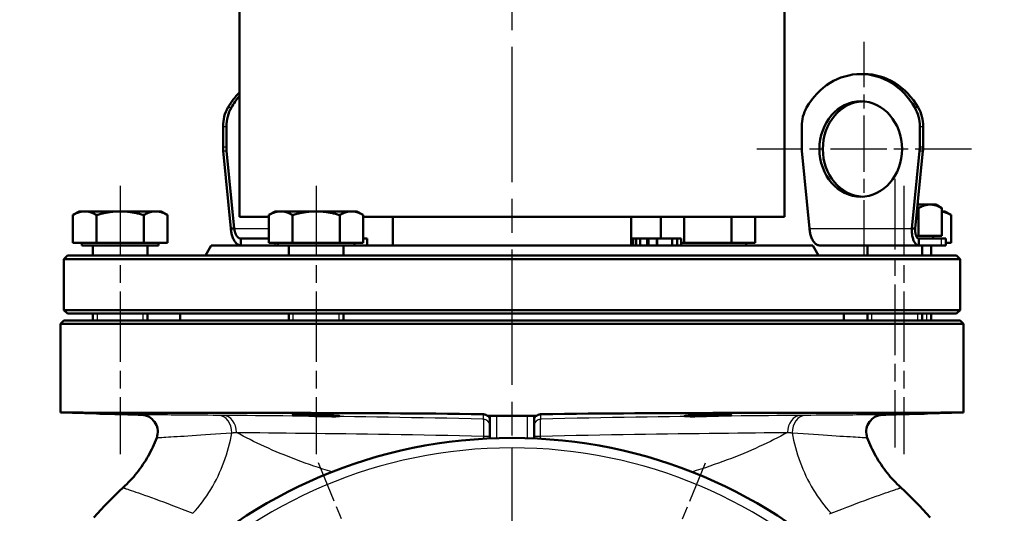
# Model space of a CAD drawing. Header units: millimetres. Extents: x 257 to 2036, y 206 to 1822.
# Tile 19 of 66: x 263 to 552, y 1450 to 1595. Entities that reach past the tile are written whole.
import ezdxf

# ---------------------------------------------------------------- set-up
doc = ezdxf.new("R2010")
doc.units = ezdxf.units.MM
doc.header["$LTSCALE"] = 7
doc.linetypes.add('CHAIN', pattern=[0.3543, 0.2362, -0.0295, 0.0591, -0.0295])
for name, color, linetype, lineweight in [('Gewinde(DIN)', 3, 'Continuous', 25), ('Mittellinie(DIN)', 4, 'CHAIN', 25), ('Mittelpunktmarkierung(DIN)', 4, 'CHAIN', 25), ('Sichtbare Kanten(DIN)', 7, 'Continuous', 50), ('Sichtbare tangentiale Kanten(DIN)', 3, 'Continuous', 25)]:
    doc.layers.add(name, color=color, linetype=linetype, lineweight=lineweight)

msp = doc.modelspace()

# ---------------------------------------------------------------- linework, layer by layer
at = {"layer": 'Gewinde(DIN)'}
for p, q in [((286.07, 1508.33), (286.07, 1506.33)), ((299.65, 1506.33), (299.65, 1508.33)), ((343.57, 1508.33), (343.57, 1506.33)), ((357.15, 1506.33), (357.15, 1508.33)), ((513.42, 1508.33), (513.42, 1506.33)), ((527.01, 1506.33), (527.01, 1508.33)), ((529.65, 1506.33), (529.65, 1508.33))]:
    msp.add_line(p, q, dxfattribs=at)
at = {"layer": 'Mittellinie(DIN)', "linetype": 'CHAIN', "ltscale": 23.990969}
msp.add_line((407.86, 832.92), (407.86, 1821.73), dxfattribs=at)
at = {"layer": 'Mittellinie(DIN)', "linetype": 'CHAIN', "ltscale": 12.504635}
for p, q in [((520.22, 1547.83), (520.22, 1469.05)), ((292.86, 1545.83), (292.86, 1467.05)), ((350.36, 1545.83), (350.36, 1467.05)), ((522.86, 1545.83), (522.86, 1467.05))]:
    msp.add_line(p, q, dxfattribs=at)
at = {"layer": 'Mittelpunktmarkierung(DIN)', "linetype": 'CHAIN', "ltscale": 10.000767}
for p, q in [((511.22, 1525.12), (511.22, 1588.12)), ((542.72, 1556.62), (479.72, 1556.62))]:
    msp.add_line(p, q, dxfattribs=at)
at = {"layer": 'Mittelpunktmarkierung(DIN)', "linetype": 'CHAIN', "ltscale": 9.04779}
for p, q in [((372.84, 1411.86), (351.03, 1464.52)), ((442.88, 1411.86), (464.69, 1464.52))]:
    msp.add_line(p, q, dxfattribs=at)
at = {"layer": 'Sichtbare Kanten(DIN)'}
for p, q in [((327.86, 1536.73), (327.86, 1749.73)), ((487.86, 1536.73), (487.86, 1749.73)), ((510.22, 1578.62), (511.22, 1578.62)), ((323.04, 1563.25), (323.04, 1557.18)), ((324.04, 1557.18), (324.04, 1563.25)), ((492.9, 1557.18), (492.9, 1563.25)), ((527.54, 1563.25), (527.54, 1557.18)), ((528.54, 1557.18), (528.54, 1563.25)), ((323.09, 1556.05), (325.34, 1533.33)), ((326.34, 1533.33), (324.09, 1556.05)), ((495.19, 1533.33), (492.95, 1556.05)), ((527.48, 1556.05), (525.24, 1533.33)), ((526.24, 1533.33), (528.48, 1556.05)), ((280.86, 1538.33), (279, 1537.26)), ((282.47, 1538.33), (280.86, 1538.33)), ((292.86, 1538.33), (282.47, 1538.33)), ((303.25, 1538.33), (292.86, 1538.33)), ((304.86, 1538.33), (303.25, 1538.33)), ((304.86, 1538.33), (306.72, 1537.26)), ((338.36, 1538.33), (336.5, 1537.26)), ((339.97, 1538.33), (338.36, 1538.33)), ((350.36, 1538.33), (339.97, 1538.33)), ((360.75, 1538.33), (350.36, 1538.33)), ((362.36, 1538.33), (360.75, 1538.33)), ((362.36, 1538.33), (364.22, 1537.26)), ((530.61, 1540.33), (526.93, 1540.33)), ((527.14, 1531.13), (527.14, 1539.26)), ((532.22, 1540.33), (530.61, 1540.33)), ((532.22, 1540.33), (534.07, 1539.26)), ((534.07, 1531.13), (534.07, 1539.26)), ((534.86, 1538.33), (534.07, 1538.33)), ((534.86, 1538.33), (536.72, 1537.26)), ((279, 1529.13), (279, 1537.26)), ((285.93, 1529.13), (285.93, 1537.26)), ((299.79, 1529.13), (299.79, 1537.26)), ((306.72, 1529.13), (306.72, 1537.26)), ((336.5, 1536.73), (327.86, 1536.73)), ((336.5, 1529.13), (336.5, 1537.26)), ((343.43, 1529.13), (343.43, 1537.26)), ((357.29, 1529.13), (357.29, 1537.26)), ((364.22, 1529.13), (364.22, 1537.26)), ((487.86, 1536.73), (364.22, 1536.73)), ((372.86, 1536.73), (372.86, 1528.33)), ((442.86, 1536.73), (442.86, 1528.33)), ((451.5, 1530.33), (451.5, 1536.73)), ((458.43, 1529.13), (458.43, 1536.73)), ((472.29, 1529.13), (472.29, 1536.73)), ((479.22, 1529.13), (479.22, 1536.73)), ((536.72, 1529.13), (536.72, 1537.26)), ((325.34, 1533.33), (326.34, 1533.33)), ((525.24, 1533.33), (526.24, 1533.33)), ((285.93, 1529.13), (279, 1529.13)), ((281.61, 1529.13), (281.61, 1528.33)), ((299.79, 1529.13), (285.93, 1529.13)), ((306.72, 1529.13), (299.79, 1529.13)), ((304.1, 1529.13), (304.1, 1528.33)), ((328.3, 1528.33), (328.3, 1530.33)), ((336.5, 1530.33), (328.3, 1530.33)), ((343.43, 1529.13), (336.5, 1529.13)), ((339.11, 1529.13), (339.11, 1528.33)), ((357.29, 1529.13), (343.43, 1529.13)), ((364.22, 1529.13), (357.29, 1529.13)), ((361.6, 1529.13), (361.6, 1528.33)), ((364.22, 1530.33), (365.36, 1530.33)), ((365.36, 1528.33), (365.36, 1530.33)), ((443.4, 1530.33), (442.86, 1530.33)), ((444.3, 1530.33), (443.4, 1530.33)), ((443.4, 1528.33), (443.4, 1530.33)), ((445.43, 1530.33), (444.3, 1530.33)), ((444.3, 1528.33), (444.3, 1530.33)), ((447.54, 1530.33), (445.43, 1530.33)), ((445.43, 1528.33), (445.43, 1530.33)), ((447.9, 1530.33), (447.54, 1530.33)), ((447.54, 1528.33), (447.54, 1530.33)), ((450.33, 1530.33), (447.9, 1530.33)), ((447.9, 1528.33), (447.9, 1530.33)), ((450.51, 1530.33), (450.33, 1530.33)), ((450.33, 1528.33), (450.33, 1530.33)), ((454.9, 1530.33), (450.51, 1530.33)), ((450.51, 1528.33), (450.51, 1530.33)), ((456.37, 1530.33), (454.9, 1530.33)), ((454.9, 1528.33), (454.9, 1530.33)), ((457.5, 1530.33), (456.37, 1530.33)), ((456.37, 1528.33), (456.37, 1530.33)), ((457.5, 1528.33), (457.5, 1530.33)), ((458.43, 1529.13), (457.5, 1529.13)), ((472.29, 1529.13), (458.43, 1529.13)), ((479.22, 1529.13), (472.29, 1529.13)), ((476.6, 1529.13), (476.6, 1528.33)), ((527.14, 1531.13), (526.47, 1531.13)), ((534.07, 1531.13), (527.14, 1531.13)), ((527.27, 1528.33), (527.27, 1530.33)), ((533.97, 1530.33), (527.27, 1530.33)), ((531.46, 1531.13), (531.46, 1530.33)), ((533.97, 1530.33), (535.22, 1530.33)), ((535.22, 1528.33), (535.22, 1530.33)), ((536.72, 1529.13), (535.22, 1529.13)), ((281.61, 1528.33), (304.1, 1528.33)), ((284.86, 1528.33), (284.86, 1525.33)), ((300.86, 1528.33), (300.86, 1525.33)), ((319.59, 1528.33), (317.86, 1525.33)), ((339.11, 1528.33), (319.59, 1528.33)), ((339.11, 1528.33), (361.6, 1528.33)), ((342.36, 1528.33), (342.36, 1525.33)), ((358.36, 1528.33), (358.36, 1525.33)), ((496.13, 1528.33), (361.6, 1528.33)), ((496.13, 1528.33), (497.86, 1525.33)), ((498.16, 1528.33), (527.27, 1528.33)), ((512.22, 1528.33), (512.22, 1525.33)), ((527.27, 1528.33), (533.97, 1528.33)), ((528.22, 1528.33), (528.22, 1525.33)), ((530.86, 1528.33), (530.86, 1525.33)), ((535.22, 1528.33), (533.97, 1528.33)), ((277.36, 1525.33), (276.36, 1524.33)), ((276.36, 1509.33), (276.36, 1524.33)), ((539.36, 1524.33), (276.36, 1524.33)), ((277.36, 1525.33), (538.36, 1525.33)), ((538.36, 1525.33), (539.36, 1524.33)), ((539.36, 1509.33), (539.36, 1524.33)), ((276.36, 1509.33), (539.36, 1509.33)), ((277.36, 1508.33), (276.36, 1509.33)), ((538.36, 1508.33), (539.36, 1509.33)), ((276.36, 1506.33), (275.36, 1505.33)), ((276.36, 1506.33), (539.36, 1506.33)), ((538.36, 1508.33), (277.36, 1508.33)), ((284.86, 1508.33), (284.86, 1506.33)), ((300.86, 1508.33), (300.86, 1506.33)), ((310.46, 1506.33), (310.46, 1508.33)), ((342.36, 1508.33), (342.36, 1506.33)), ((358.36, 1508.33), (358.36, 1506.33)), ((505.26, 1506.33), (505.26, 1508.33)), ((512.22, 1508.33), (512.22, 1506.33)), ((528.22, 1508.33), (528.22, 1506.33)), ((530.86, 1508.33), (530.86, 1506.33)), ((539.36, 1506.33), (540.36, 1505.33)), ((540.36, 1505.33), (275.36, 1505.33)), ((275.36, 1479.25), (275.36, 1505.33)), ((540.36, 1479.25), (540.36, 1505.33)), ((285.94, 1478.97), (275.36, 1479.25)), ((400.68, 1478.33), (400.63, 1478.33)), ((401.32, 1478.33), (400.68, 1478.33)), ((401.39, 1478.33), (401.32, 1478.33)), ((401.36, 1478.01), (401.36, 1471.68)), ((403.36, 1478.33), (401.39, 1478.33)), ((412.36, 1478.33), (403.36, 1478.33)), ((414.33, 1478.33), (412.36, 1478.33)), ((414.4, 1478.33), (414.33, 1478.33)), ((414.36, 1471.68), (414.36, 1478.01)), ((415.04, 1478.33), (414.4, 1478.33)), ((415.09, 1478.33), (415.04, 1478.33)), ((529.78, 1478.97), (540.36, 1479.25))]:
    msp.add_line(p, q, dxfattribs=at)
at = {"layer": 'Sichtbare Kanten(DIN)', "flags": 128}
for points in [[(282.47, 1538.33), (282.33, 1538.33), (282.19, 1538.32), (282.05, 1538.31), (281.91, 1538.3), (281.78, 1538.28), (281.64, 1538.26), (281.5, 1538.24), (281.36, 1538.21), (281.22, 1538.18), (281.08, 1538.15), (280.94, 1538.11), (280.8, 1538.06), (280.66, 1538.02), (280.51, 1537.97), (280.37, 1537.92), (280.22, 1537.86), (280.08, 1537.8), (279.93, 1537.73), (279.78, 1537.66), (279.63, 1537.59), (279.47, 1537.51), (279.32, 1537.43), (279.16, 1537.35), (279, 1537.26)], [(285.93, 1537.26), (285.77, 1537.35), (285.61, 1537.43), (285.46, 1537.51), (285.31, 1537.59), (285.16, 1537.66), (285.01, 1537.73), (284.86, 1537.8), (284.71, 1537.86), (284.57, 1537.92), (284.42, 1537.97), (284.28, 1538.02), (284.14, 1538.06), (283.99, 1538.11), (283.85, 1538.15), (283.71, 1538.18), (283.58, 1538.21), (283.44, 1538.24), (283.3, 1538.26), (283.16, 1538.28), (283.02, 1538.3), (282.88, 1538.31), (282.74, 1538.32), (282.61, 1538.33), (282.47, 1538.33)], [(292.86, 1538.33), (292.58, 1538.33), (292.3, 1538.32), (292.03, 1538.31), (291.75, 1538.3), (291.48, 1538.28), (291.2, 1538.26), (290.92, 1538.24), (290.64, 1538.21), (290.37, 1538.18), (290.09, 1538.15), (289.8, 1538.11), (289.52, 1538.06), (289.24, 1538.02), (288.95, 1537.97), (288.66, 1537.92), (288.37, 1537.86), (288.08, 1537.8), (287.78, 1537.73), (287.48, 1537.66), (287.18, 1537.59), (286.87, 1537.51), (286.56, 1537.43), (286.25, 1537.35), (285.93, 1537.26)], [(299.79, 1537.26), (299.47, 1537.35), (299.15, 1537.43), (298.84, 1537.51), (298.54, 1537.59), (298.24, 1537.66), (297.94, 1537.73), (297.64, 1537.8), (297.35, 1537.86), (297.06, 1537.92), (296.77, 1537.97), (296.48, 1538.02), (296.2, 1538.06), (295.91, 1538.11), (295.63, 1538.15), (295.35, 1538.18), (295.08, 1538.21), (294.8, 1538.24), (294.52, 1538.26), (294.24, 1538.28), (293.97, 1538.3), (293.69, 1538.31), (293.41, 1538.32), (293.14, 1538.33), (292.86, 1538.33)], [(303.25, 1538.33), (303.11, 1538.33), (302.97, 1538.32), (302.84, 1538.31), (302.7, 1538.3), (302.56, 1538.28), (302.42, 1538.26), (302.28, 1538.24), (302.14, 1538.21), (302, 1538.18), (301.86, 1538.15), (301.72, 1538.11), (301.58, 1538.06), (301.44, 1538.02), (301.3, 1537.97), (301.15, 1537.92), (301.01, 1537.86), (300.86, 1537.8), (300.71, 1537.73), (300.56, 1537.66), (300.41, 1537.59), (300.26, 1537.51), (300.1, 1537.43), (299.95, 1537.35), (299.79, 1537.26)], [(306.72, 1537.26), (306.56, 1537.35), (306.4, 1537.43), (306.24, 1537.51), (306.09, 1537.59), (305.94, 1537.66), (305.79, 1537.73), (305.64, 1537.8), (305.5, 1537.86), (305.35, 1537.92), (305.21, 1537.97), (305.06, 1538.02), (304.92, 1538.06), (304.78, 1538.11), (304.64, 1538.15), (304.5, 1538.18), (304.36, 1538.21), (304.22, 1538.24), (304.08, 1538.26), (303.94, 1538.28), (303.81, 1538.3), (303.67, 1538.31), (303.53, 1538.32), (303.39, 1538.33), (303.25, 1538.33)], [(339.97, 1538.33), (339.83, 1538.33), (339.69, 1538.32), (339.55, 1538.31), (339.41, 1538.3), (339.28, 1538.28), (339.14, 1538.26), (339, 1538.24), (338.86, 1538.21), (338.72, 1538.18), (338.58, 1538.15), (338.44, 1538.11), (338.3, 1538.06), (338.16, 1538.02), (338.01, 1537.97), (337.87, 1537.92), (337.72, 1537.86), (337.58, 1537.8), (337.43, 1537.73), (337.28, 1537.66), (337.13, 1537.59), (336.97, 1537.51), (336.82, 1537.43), (336.66, 1537.35), (336.5, 1537.26)], [(343.43, 1537.26), (343.27, 1537.35), (343.11, 1537.43), (342.96, 1537.51), (342.81, 1537.59), (342.66, 1537.66), (342.51, 1537.73), (342.36, 1537.8), (342.21, 1537.86), (342.07, 1537.92), (341.92, 1537.97), (341.78, 1538.02), (341.64, 1538.06), (341.49, 1538.11), (341.35, 1538.15), (341.21, 1538.18), (341.08, 1538.21), (340.94, 1538.24), (340.8, 1538.26), (340.66, 1538.28), (340.52, 1538.3), (340.38, 1538.31), (340.24, 1538.32), (340.11, 1538.33), (339.97, 1538.33)], [(350.36, 1538.33), (350.08, 1538.33), (349.8, 1538.32), (349.53, 1538.31), (349.25, 1538.3), (348.98, 1538.28), (348.7, 1538.26), (348.42, 1538.24), (348.14, 1538.21), (347.87, 1538.18), (347.59, 1538.15), (347.3, 1538.11), (347.02, 1538.06), (346.74, 1538.02), (346.45, 1537.97), (346.16, 1537.92), (345.87, 1537.86), (345.58, 1537.8), (345.28, 1537.73), (344.98, 1537.66), (344.68, 1537.59), (344.37, 1537.51), (344.06, 1537.43), (343.75, 1537.35), (343.43, 1537.26)], [(357.29, 1537.26), (356.97, 1537.35), (356.65, 1537.43), (356.34, 1537.51), (356.04, 1537.59), (355.74, 1537.66), (355.44, 1537.73), (355.14, 1537.8), (354.85, 1537.86), (354.56, 1537.92), (354.27, 1537.97), (353.98, 1538.02), (353.7, 1538.06), (353.41, 1538.11), (353.13, 1538.15), (352.85, 1538.18), (352.58, 1538.21), (352.3, 1538.24), (352.02, 1538.26), (351.74, 1538.28), (351.47, 1538.3), (351.19, 1538.31), (350.91, 1538.32), (350.64, 1538.33), (350.36, 1538.33)], [(360.75, 1538.33), (360.61, 1538.33), (360.47, 1538.32), (360.34, 1538.31), (360.2, 1538.3), (360.06, 1538.28), (359.92, 1538.26), (359.78, 1538.24), (359.64, 1538.21), (359.5, 1538.18), (359.36, 1538.15), (359.22, 1538.11), (359.08, 1538.06), (358.94, 1538.02), (358.8, 1537.97), (358.65, 1537.92), (358.51, 1537.86), (358.36, 1537.8), (358.21, 1537.73), (358.06, 1537.66), (357.91, 1537.59), (357.76, 1537.51), (357.6, 1537.43), (357.45, 1537.35), (357.29, 1537.26)], [(364.22, 1537.26), (364.06, 1537.35), (363.9, 1537.43), (363.74, 1537.51), (363.59, 1537.59), (363.44, 1537.66), (363.29, 1537.73), (363.14, 1537.8), (363, 1537.86), (362.85, 1537.92), (362.71, 1537.97), (362.56, 1538.02), (362.42, 1538.06), (362.28, 1538.11), (362.14, 1538.15), (362, 1538.18), (361.86, 1538.21), (361.72, 1538.24), (361.58, 1538.26), (361.44, 1538.28), (361.31, 1538.3), (361.17, 1538.31), (361.03, 1538.32), (360.89, 1538.33), (360.75, 1538.33)], [(527.14, 1539.26), (527.13, 1539.26), (527.12, 1539.26), (527.1, 1539.27), (527.09, 1539.27), (527.08, 1539.27), (527.07, 1539.28), (527.05, 1539.28), (527.04, 1539.29), (527.03, 1539.29), (527.01, 1539.29), (527, 1539.3), (526.99, 1539.3), (526.97, 1539.3), (526.96, 1539.31), (526.95, 1539.31), (526.93, 1539.32), (526.92, 1539.32), (526.91, 1539.32), (526.9, 1539.33), (526.88, 1539.33), (526.87, 1539.33), (526.86, 1539.34), (526.84, 1539.34), (526.83, 1539.34)], [(530.61, 1540.33), (530.47, 1540.33), (530.33, 1540.32), (530.19, 1540.31), (530.05, 1540.3), (529.92, 1540.28), (529.78, 1540.26), (529.64, 1540.24), (529.5, 1540.21), (529.36, 1540.18), (529.22, 1540.15), (529.08, 1540.11), (528.94, 1540.06), (528.8, 1540.02), (528.65, 1539.97), (528.51, 1539.92), (528.36, 1539.86), (528.22, 1539.8), (528.07, 1539.73), (527.92, 1539.66), (527.77, 1539.59), (527.62, 1539.51), (527.46, 1539.43), (527.3, 1539.35), (527.14, 1539.26)], [(534.07, 1539.26), (533.91, 1539.35), (533.76, 1539.43), (533.6, 1539.51), (533.45, 1539.59), (533.3, 1539.66), (533.15, 1539.73), (533, 1539.8), (532.85, 1539.86), (532.71, 1539.92), (532.56, 1539.97), (532.42, 1540.02), (532.28, 1540.06), (532.14, 1540.11), (532, 1540.15), (531.86, 1540.18), (531.72, 1540.21), (531.58, 1540.24), (531.44, 1540.26), (531.3, 1540.28), (531.16, 1540.3), (531.02, 1540.31), (530.89, 1540.32), (530.75, 1540.33), (530.61, 1540.33)], [(536.72, 1537.26), (536.6, 1537.32), (536.48, 1537.39), (536.36, 1537.45), (536.24, 1537.51), (536.13, 1537.57), (536.01, 1537.63), (535.9, 1537.68), (535.79, 1537.74), (535.67, 1537.78), (535.56, 1537.83), (535.45, 1537.88), (535.34, 1537.92), (535.24, 1537.96), (535.13, 1538), (535.02, 1538.03), (534.91, 1538.07), (534.81, 1538.1), (534.7, 1538.13), (534.6, 1538.16), (534.49, 1538.18), (534.39, 1538.21), (534.28, 1538.23), (534.18, 1538.25), (534.07, 1538.26)], [(325.34, 1533.33), (325.36, 1533), (325.4, 1532.68), (325.44, 1532.35), (325.5, 1532.03), (325.57, 1531.72), (325.65, 1531.41), (325.73, 1531.12), (325.83, 1530.83), (325.93, 1530.55), (326.05, 1530.28), (326.17, 1530.03), (326.3, 1529.79), (326.44, 1529.57), (326.59, 1529.36), (326.74, 1529.17), (326.9, 1529), (327.06, 1528.84), (327.23, 1528.71), (327.4, 1528.59), (327.58, 1528.5), (327.76, 1528.42), (327.94, 1528.37), (328.12, 1528.34), (328.3, 1528.33)], [(328.3, 1530.33), (328.19, 1530.33), (328.07, 1530.35), (327.95, 1530.39), (327.84, 1530.43), (327.72, 1530.49), (327.61, 1530.56), (327.5, 1530.64), (327.4, 1530.73), (327.3, 1530.83), (327.2, 1530.95), (327.1, 1531.07), (327.01, 1531.21), (326.92, 1531.35), (326.84, 1531.5), (326.77, 1531.66), (326.69, 1531.83), (326.63, 1532), (326.57, 1532.18), (326.52, 1532.36), (326.47, 1532.55), (326.43, 1532.74), (326.39, 1532.94), (326.36, 1533.13), (326.34, 1533.33)], [(498.16, 1528.33), (497.98, 1528.34), (497.8, 1528.37), (497.61, 1528.42), (497.44, 1528.5), (497.26, 1528.59), (497.09, 1528.71), (496.92, 1528.84), (496.76, 1529), (496.6, 1529.17), (496.44, 1529.36), (496.3, 1529.57), (496.16, 1529.79), (496.03, 1530.03), (495.91, 1530.28), (495.79, 1530.55), (495.68, 1530.83), (495.59, 1531.12), (495.5, 1531.41), (495.42, 1531.72), (495.36, 1532.03), (495.3, 1532.35), (495.25, 1532.68), (495.22, 1533), (495.19, 1533.33)], [(525.24, 1533.33), (525.22, 1533), (525.22, 1532.68), (525.23, 1532.35), (525.24, 1532.03), (525.27, 1531.72), (525.31, 1531.41), (525.36, 1531.12), (525.42, 1530.83), (525.48, 1530.55), (525.56, 1530.28), (525.64, 1530.03), (525.74, 1529.79), (525.84, 1529.57), (525.94, 1529.36), (526.06, 1529.17), (526.18, 1529), (526.3, 1528.84), (526.43, 1528.71), (526.56, 1528.59), (526.7, 1528.5), (526.84, 1528.42), (526.98, 1528.37), (527.13, 1528.34), (527.27, 1528.33)], [(527.27, 1530.33), (527.19, 1530.33), (527.11, 1530.35), (527.04, 1530.39), (526.96, 1530.43), (526.89, 1530.49), (526.81, 1530.56), (526.74, 1530.64), (526.68, 1530.73), (526.61, 1530.83), (526.55, 1530.95), (526.5, 1531.07), (526.44, 1531.21), (526.4, 1531.35), (526.35, 1531.5), (526.32, 1531.66), (526.28, 1531.83), (526.26, 1532), (526.23, 1532.18), (526.22, 1532.36), (526.21, 1532.55), (526.21, 1532.74), (526.21, 1532.94), (526.22, 1533.13), (526.24, 1533.33)], [(399.41, 1478.77), (395.91, 1478.83), (392.42, 1478.89), (388.94, 1478.93), (385.48, 1478.97), (382.03, 1479), (378.59, 1479.03), (375.18, 1479.05), (371.79, 1479.07), (368.43, 1479.09), (365.09, 1479.1), (361.79, 1479.12), (358.51, 1479.13), (355.27, 1479.14), (352.07, 1479.15), (348.91, 1479.16), (345.79, 1479.17), (342.72, 1479.17), (339.7, 1479.18), (336.72, 1479.19), (333.8, 1479.19), (330.92, 1479.2), (328.1, 1479.2), (325.33, 1479.2), (322.62, 1479.21), (319.96, 1479.21), (317.37, 1479.21), (314.84, 1479.22), (312.37, 1479.22), (309.98, 1479.22), (307.66, 1479.22), (305.4, 1479.23), (303.22, 1479.23), (301.12, 1479.23), (299.08, 1479.23), (297.13, 1479.23), (295.24, 1479.24), (293.44, 1479.24), (291.72, 1479.24), (290.07, 1479.24), (288.5, 1479.24), (287.02, 1479.24), (285.63, 1479.24), (284.32, 1479.24), (283.1, 1479.24), (281.96, 1479.25), (280.92, 1479.25), (279.96, 1479.25), (279.09, 1479.25), (278.31, 1479.25), (277.62, 1479.25), (277.02, 1479.25), (276.52, 1479.25), (276.1, 1479.25), (275.78, 1479.25), (275.55, 1479.25), (275.41, 1479.25), (275.36, 1479.25)], [(285.94, 1478.97), (285.99, 1478.97), (286.12, 1478.97), (286.33, 1478.96), (286.63, 1478.96), (287, 1478.95), (287.45, 1478.93), (287.96, 1478.92), (288.54, 1478.91), (289.17, 1478.89), (289.84, 1478.87), (290.56, 1478.86), (291.3, 1478.84), (292.06, 1478.82), (292.83, 1478.8), (293.6, 1478.78), (294.37, 1478.76), (295.11, 1478.74), (295.83, 1478.72), (296.51, 1478.7), (297.14, 1478.68), (297.72, 1478.67), (298.24, 1478.65), (298.69, 1478.64), (299.07, 1478.63)], [(299.78, 1478.55), (299.78, 1478.55), (299.77, 1478.55), (299.77, 1478.55), (299.76, 1478.56), (299.75, 1478.56), (299.73, 1478.56), (299.71, 1478.56), (299.7, 1478.57), (299.67, 1478.57), (299.65, 1478.57), (299.62, 1478.58), (299.59, 1478.58), (299.56, 1478.59), (299.53, 1478.59), (299.49, 1478.6), (299.45, 1478.6), (299.41, 1478.61), (299.37, 1478.61), (299.32, 1478.61), (299.27, 1478.62), (299.22, 1478.62), (299.17, 1478.63), (299.11, 1478.63), (299.05, 1478.63)], [(299.07, 1478.63), (299.13, 1478.63), (299.18, 1478.62), (299.23, 1478.62), (299.28, 1478.62), (299.33, 1478.61), (299.38, 1478.61), (299.42, 1478.61), (299.46, 1478.6), (299.5, 1478.6), (299.53, 1478.59), (299.57, 1478.59), (299.6, 1478.58), (299.63, 1478.58), (299.65, 1478.57), (299.68, 1478.57), (299.7, 1478.57), (299.72, 1478.56), (299.73, 1478.56), (299.75, 1478.56), (299.76, 1478.56), (299.77, 1478.55), (299.77, 1478.55), (299.78, 1478.55), (299.78, 1478.55)], [(348.95, 1478.67), (350.75, 1478.63), (352.53, 1478.57), (354.15, 1478.5), (355.52, 1478.43), (356.53, 1478.36), (357.13, 1478.29), (357.27, 1478.24), (356.93, 1478.2), (356.15, 1478.17), (354.96, 1478.17), (353.47, 1478.18), (351.76, 1478.21), (349.96, 1478.26), (348.19, 1478.31), (346.57, 1478.37), (345.2, 1478.44), (344.18, 1478.5), (343.59, 1478.57), (343.45, 1478.62), (343.79, 1478.66), (344.57, 1478.69), (345.75, 1478.7), (347.25, 1478.7), (348.95, 1478.67)], [(400.63, 1478.33), (400.58, 1478.36), (400.54, 1478.4), (400.49, 1478.43), (400.45, 1478.46), (400.4, 1478.49), (400.36, 1478.51), (400.31, 1478.54), (400.26, 1478.57), (400.21, 1478.59), (400.16, 1478.61), (400.11, 1478.63), (400.06, 1478.65), (400, 1478.67), (399.95, 1478.69), (399.9, 1478.7), (399.85, 1478.72), (399.79, 1478.73), (399.74, 1478.74), (399.69, 1478.75), (399.63, 1478.76), (399.58, 1478.76), (399.52, 1478.77), (399.47, 1478.77), (399.41, 1478.77)], [(416.31, 1478.77), (416.25, 1478.77), (416.2, 1478.77), (416.14, 1478.76), (416.09, 1478.76), (416.03, 1478.75), (415.98, 1478.74), (415.93, 1478.73), (415.87, 1478.72), (415.82, 1478.7), (415.77, 1478.69), (415.71, 1478.67), (415.66, 1478.65), (415.61, 1478.63), (415.56, 1478.61), (415.51, 1478.59), (415.46, 1478.57), (415.41, 1478.54), (415.36, 1478.51), (415.32, 1478.49), (415.27, 1478.46), (415.22, 1478.43), (415.18, 1478.4), (415.14, 1478.36), (415.09, 1478.33)], [(540.36, 1479.25), (540.31, 1479.25), (540.17, 1479.25), (539.94, 1479.25), (539.62, 1479.25), (539.21, 1479.25), (538.7, 1479.25), (538.1, 1479.25), (537.42, 1479.25), (536.64, 1479.25), (535.77, 1479.25), (534.81, 1479.25), (533.76, 1479.25), (532.62, 1479.24), (531.4, 1479.24), (530.09, 1479.24), (528.69, 1479.24), (527.21, 1479.24), (525.65, 1479.24), (524.01, 1479.24), (522.29, 1479.24), (520.49, 1479.24), (518.61, 1479.23), (516.65, 1479.23), (514.61, 1479.23), (512.5, 1479.23), (510.31, 1479.23), (508.05, 1479.22), (505.72, 1479.22), (503.32, 1479.22), (500.86, 1479.22), (498.33, 1479.21), (495.75, 1479.21), (493.1, 1479.21), (490.39, 1479.2), (487.63, 1479.2), (484.81, 1479.2), (481.94, 1479.19), (479.02, 1479.19), (476.04, 1479.18), (473.01, 1479.17), (469.94, 1479.17), (466.82, 1479.16), (463.65, 1479.15), (460.45, 1479.14), (457.21, 1479.13), (453.94, 1479.12), (450.63, 1479.1), (447.29, 1479.09), (443.93, 1479.07), (440.54, 1479.05), (437.12, 1479.03), (433.69, 1479), (430.24, 1478.97), (426.77, 1478.93), (423.29, 1478.89), (419.8, 1478.83), (416.31, 1478.77)], [(469.15, 1478.7), (470.52, 1478.7), (471.54, 1478.68), (472.13, 1478.65), (472.27, 1478.6), (471.93, 1478.54), (471.15, 1478.48), (469.97, 1478.41), (468.48, 1478.35), (466.78, 1478.29), (464.98, 1478.24), (463.2, 1478.2), (461.57, 1478.17), (460.2, 1478.17), (459.18, 1478.18), (458.59, 1478.21), (458.45, 1478.26), (458.79, 1478.32), (459.57, 1478.39), (460.75, 1478.46), (462.24, 1478.53), (463.94, 1478.6), (465.74, 1478.65), (467.52, 1478.69), (469.15, 1478.7)], [(515.94, 1478.55), (515.94, 1478.55), (515.95, 1478.55), (515.95, 1478.55), (515.96, 1478.56), (515.97, 1478.56), (515.99, 1478.56), (516, 1478.56), (516.02, 1478.57), (516.04, 1478.57), (516.07, 1478.57), (516.09, 1478.58), (516.12, 1478.58), (516.15, 1478.59), (516.19, 1478.59), (516.22, 1478.6), (516.26, 1478.6), (516.3, 1478.61), (516.34, 1478.61), (516.39, 1478.61), (516.44, 1478.62), (516.49, 1478.62), (516.54, 1478.62), (516.59, 1478.63), (516.65, 1478.63)], [(516.67, 1478.63), (516.61, 1478.63), (516.55, 1478.63), (516.5, 1478.62), (516.45, 1478.62), (516.4, 1478.61), (516.35, 1478.61), (516.31, 1478.61), (516.27, 1478.6), (516.23, 1478.6), (516.19, 1478.59), (516.16, 1478.59), (516.13, 1478.58), (516.1, 1478.58), (516.07, 1478.57), (516.05, 1478.57), (516.02, 1478.57), (516, 1478.56), (515.99, 1478.56), (515.97, 1478.56), (515.96, 1478.56), (515.95, 1478.55), (515.95, 1478.55), (515.94, 1478.55), (515.94, 1478.55)], [(516.65, 1478.63), (517.03, 1478.64), (517.48, 1478.65), (518, 1478.67), (518.58, 1478.68), (519.21, 1478.7), (519.89, 1478.72), (520.6, 1478.74), (521.35, 1478.76), (522.11, 1478.78), (522.88, 1478.8), (523.65, 1478.82), (524.42, 1478.84), (525.16, 1478.86), (525.87, 1478.87), (526.55, 1478.89), (527.18, 1478.91), (527.76, 1478.92), (528.27, 1478.93), (528.72, 1478.95), (529.09, 1478.96), (529.39, 1478.96), (529.6, 1478.97), (529.73, 1478.97), (529.78, 1478.97)], [(293.7, 1457.27), (294.25, 1457.77), (294.78, 1458.29), (295.31, 1458.81), (295.82, 1459.35), (296.33, 1459.89), (296.82, 1460.45), (297.3, 1461.02), (297.77, 1461.59), (298.23, 1462.18), (298.67, 1462.77), (299.11, 1463.38), (299.53, 1463.99), (299.94, 1464.61), (300.34, 1465.24), (300.72, 1465.87), (301.09, 1466.52), (301.45, 1467.17), (301.8, 1467.83), (302.13, 1468.49), (302.45, 1469.16), (302.75, 1469.84), (303.04, 1470.53), (303.32, 1471.21), (303.59, 1471.91)], [(512.13, 1471.91), (512.4, 1471.21), (512.67, 1470.53), (512.97, 1469.84), (513.27, 1469.16), (513.59, 1468.49), (513.92, 1467.83), (514.27, 1467.17), (514.63, 1466.52), (515, 1465.87), (515.38, 1465.24), (515.78, 1464.61), (516.19, 1463.99), (516.61, 1463.38), (517.05, 1462.77), (517.49, 1462.18), (517.95, 1461.59), (518.42, 1461.02), (518.9, 1460.45), (519.39, 1459.89), (519.9, 1459.35), (520.41, 1458.81), (520.94, 1458.29), (521.47, 1457.77), (522.02, 1457.27)]]:
    msp.add_lwpolyline(points, dxfattribs=at)
at = {"layer": 'Sichtbare Kanten(DIN)'}
for centre, radius, start, end in [((298.89, 1473.63), 5, 339.7902, 79.7744), ((516.83, 1473.63), 5, 100.2256, 200.2098), ((407.86, 1327.33), 144.5, 90, 270), ((407.86, 1327.33), 144.5, 270, 90), ((356.12, 1388.33), 93, 132.1648, 139.7245), ((459.6, 1388.33), 93, 40.2755, 47.8352)]:
    msp.add_arc(centre, radius, start, end, dxfattribs=at)
for centre, major_axis, start_param, end_param in [((510.22, 1556.62), (0, 22), 5.298075, 7.268296), ((511.22, 1556.62), (0, 22), 5.298075, 6.283185), ((340.36, 1556.62), (0, -22), 3.857205, 4.126703), ((341.36, 1556.62), (0, 22), 0.787464, 0.985111), ((511.22, 1556.62), (0, 14), 0.041251, 3.100342), ((331.7, 1563.25), (0, -10), 4.126703, 4.712389), ((332.7, 1563.25), (0, 10), 0.985111, 1.570796), ((501.56, 1563.25), (0, 10), 0.985111, 1.570796), ((518.88, 1563.25), (0, -10), 1.570796, 2.156482), ((519.88, 1563.25), (0, 10), 4.712389, 5.298075), ((331.7, 1557.18), (0, -10), 4.712389, 4.825918), ((332.7, 1557.18), (0, 10), 1.570796, 1.684325), ((501.56, 1557.18), (0, 10), 1.570796, 1.684325), ((518.88, 1557.18), (0, -10), 1.457268, 1.570796), ((519.88, 1557.18), (0, 10), 4.59886, 4.712389)]:
    msp.add_ellipse(centre, major_axis=major_axis, ratio=0.866025, start_param=start_param, end_param=end_param, dxfattribs=at)
msp.add_ellipse((510.22, 1556.62), major_axis=(0, 14), ratio=0.866025, dxfattribs=at)
at = {"layer": 'Sichtbare tangentiale Kanten(DIN)'}
for p, q in [((325.48, 1568.78), (324.48, 1568.78)), ((527.09, 1568.78), (526.09, 1568.78)), ((323.04, 1563.25), (324.04, 1563.25)), ((527.54, 1563.25), (528.54, 1563.25)), ((324.04, 1557.18), (323.04, 1557.18)), ((323.09, 1556.05), (324.09, 1556.05)), ((527.48, 1556.05), (528.48, 1556.05)), ((528.54, 1557.18), (527.54, 1557.18)), ((326.34, 1533.33), (336.5, 1533.33)), ((495.19, 1533.33), (525.24, 1533.33)), ((338.3, 1528.33), (338.3, 1529.13)), ((533.97, 1528.33), (533.97, 1530.33)), ((323.14, 1478.43), (321.72, 1478.45)), ((403.36, 1471.76), (403.36, 1478.33)), ((412.36, 1478.33), (412.36, 1471.76)), ((494, 1478.45), (492.57, 1478.43)), ((399.52, 1472.36), (401.36, 1472.36)), ((399.52, 1472.36), (399.52, 1471.59)), ((414.36, 1472.36), (416.2, 1472.36)), ((416.2, 1471.59), (416.2, 1472.36)), ((407.86, 1436.16), (407.86, 1468.91))]:
    msp.add_line(p, q, dxfattribs=at)
at = {"layer": 'Sichtbare tangentiale Kanten(DIN)', "flags": 128}
for points in [[(321.72, 1478.45), (320.12, 1478.46), (318.56, 1478.47), (317.04, 1478.48), (315.56, 1478.49), (314.13, 1478.51), (312.75, 1478.52), (311.43, 1478.53), (310.16, 1478.54), (308.96, 1478.55), (307.81, 1478.56), (306.73, 1478.57), (305.71, 1478.57), (304.76, 1478.58), (303.87, 1478.59), (303.06, 1478.6), (302.31, 1478.6), (301.64, 1478.61), (301.04, 1478.61), (300.51, 1478.62), (300.07, 1478.62), (299.7, 1478.62), (299.41, 1478.63), (299.2, 1478.63), (299.07, 1478.63)], [(399.41, 1477.35), (395.85, 1477.44), (392.3, 1477.51), (388.77, 1477.59), (385.26, 1477.66), (381.78, 1477.72), (378.33, 1477.78), (374.92, 1477.84), (371.54, 1477.9), (368.21, 1477.95), (364.91, 1478), (361.66, 1478.04), (358.46, 1478.08), (355.32, 1478.12), (352.24, 1478.16), (349.23, 1478.19), (346.28, 1478.23), (343.4, 1478.26), (340.58, 1478.28), (337.84, 1478.31), (335.17, 1478.34), (332.59, 1478.36), (330.09, 1478.38), (327.68, 1478.4), (325.36, 1478.42), (323.14, 1478.43)], [(399.41, 1478.77), (399.41, 1478.66), (399.41, 1478.56), (399.41, 1478.47), (399.41, 1478.39), (399.41, 1478.31), (399.41, 1478.24), (399.41, 1478.17), (399.41, 1478.1), (399.41, 1478.04), (399.41, 1477.98), (399.41, 1477.93), (399.41, 1477.87), (399.41, 1477.82), (399.41, 1477.77), (399.41, 1477.72), (399.41, 1477.68), (399.41, 1477.63), (399.41, 1477.59), (399.41, 1477.55), (399.41, 1477.51), (399.41, 1477.47), (399.41, 1477.43), (399.41, 1477.39), (399.41, 1477.35)], [(399.41, 1477.35), (399.42, 1477.33), (399.43, 1477.29), (399.44, 1477.23), (399.45, 1477.15), (399.46, 1477.05), (399.47, 1476.93), (399.48, 1476.79), (399.48, 1476.63), (399.49, 1476.46), (399.5, 1476.27), (399.5, 1476.06), (399.51, 1475.84), (399.51, 1475.6), (399.52, 1475.35), (399.52, 1475.09), (399.53, 1474.81), (399.53, 1474.53), (399.53, 1474.23), (399.53, 1473.93), (399.53, 1473.63), (399.53, 1473.31), (399.53, 1473), (399.53, 1472.68), (399.52, 1472.36)], [(401.36, 1478.01), (401.36, 1478.03), (401.36, 1478.04), (401.36, 1478.05), (401.36, 1478.06), (401.36, 1478.07), (401.36, 1478.09), (401.36, 1478.1), (401.36, 1478.11), (401.36, 1478.12), (401.37, 1478.14), (401.37, 1478.15), (401.37, 1478.16), (401.37, 1478.17), (401.37, 1478.19), (401.37, 1478.2), (401.37, 1478.21), (401.38, 1478.23), (401.38, 1478.24), (401.38, 1478.26), (401.38, 1478.27), (401.39, 1478.28), (401.39, 1478.3), (401.39, 1478.31), (401.39, 1478.33)], [(414.33, 1478.33), (414.33, 1478.31), (414.33, 1478.3), (414.33, 1478.28), (414.34, 1478.27), (414.34, 1478.26), (414.34, 1478.24), (414.34, 1478.23), (414.34, 1478.22), (414.35, 1478.2), (414.35, 1478.19), (414.35, 1478.18), (414.35, 1478.16), (414.35, 1478.15), (414.35, 1478.14), (414.35, 1478.12), (414.36, 1478.11), (414.36, 1478.1), (414.36, 1478.09), (414.36, 1478.07), (414.36, 1478.06), (414.36, 1478.05), (414.36, 1478.04), (414.36, 1478.03), (414.36, 1478.01)], [(416.2, 1472.36), (416.19, 1472.68), (416.19, 1473), (416.19, 1473.31), (416.19, 1473.63), (416.19, 1473.93), (416.19, 1474.23), (416.19, 1474.53), (416.19, 1474.81), (416.2, 1475.09), (416.2, 1475.35), (416.21, 1475.6), (416.21, 1475.84), (416.22, 1476.06), (416.22, 1476.27), (416.23, 1476.46), (416.24, 1476.63), (416.24, 1476.79), (416.25, 1476.93), (416.26, 1477.05), (416.27, 1477.15), (416.28, 1477.23), (416.29, 1477.29), (416.3, 1477.33), (416.31, 1477.35)], [(416.31, 1477.35), (416.31, 1477.39), (416.31, 1477.43), (416.31, 1477.47), (416.31, 1477.51), (416.31, 1477.55), (416.31, 1477.59), (416.31, 1477.63), (416.31, 1477.68), (416.31, 1477.72), (416.31, 1477.77), (416.31, 1477.82), (416.31, 1477.87), (416.31, 1477.93), (416.31, 1477.98), (416.31, 1478.04), (416.31, 1478.1), (416.31, 1478.17), (416.31, 1478.24), (416.31, 1478.31), (416.31, 1478.39), (416.31, 1478.47), (416.31, 1478.56), (416.31, 1478.66), (416.31, 1478.77)], [(492.57, 1478.43), (490.35, 1478.42), (488.04, 1478.4), (485.63, 1478.38), (483.13, 1478.36), (480.54, 1478.34), (477.88, 1478.31), (475.14, 1478.28), (472.33, 1478.26), (469.44, 1478.23), (466.49, 1478.19), (463.48, 1478.16), (460.4, 1478.12), (457.26, 1478.08), (454.06, 1478.04), (450.81, 1478), (447.51, 1477.95), (444.18, 1477.9), (440.81, 1477.84), (437.39, 1477.79), (433.94, 1477.72), (430.46, 1477.66), (426.95, 1477.59), (423.41, 1477.51), (419.87, 1477.44), (416.31, 1477.35)], [(516.65, 1478.63), (516.52, 1478.63), (516.31, 1478.63), (516.02, 1478.62), (515.65, 1478.62), (515.21, 1478.62), (514.68, 1478.61), (514.08, 1478.61), (513.41, 1478.6), (512.66, 1478.6), (511.85, 1478.59), (510.96, 1478.58), (510.01, 1478.57), (508.99, 1478.57), (507.91, 1478.56), (506.76, 1478.55), (505.56, 1478.54), (504.29, 1478.53), (502.97, 1478.52), (501.59, 1478.51), (500.16, 1478.49), (498.68, 1478.48), (497.16, 1478.47), (495.6, 1478.46), (494, 1478.45)], [(303.58, 1471.9), (303.62, 1471.91), (303.75, 1471.91), (303.96, 1471.93), (304.26, 1471.94), (304.64, 1471.97), (305.11, 1471.99), (305.66, 1472.03), (306.28, 1472.07), (306.99, 1472.11), (307.77, 1472.16), (308.63, 1472.21), (309.56, 1472.27), (310.55, 1472.33), (311.62, 1472.4), (312.76, 1472.47), (313.96, 1472.55), (315.22, 1472.63), (316.55, 1472.72), (317.93, 1472.81), (319.37, 1472.91), (320.86, 1473.01), (322.39, 1473.11), (323.98, 1473.22), (325.6, 1473.34)], [(314.21, 1449.71), (314.93, 1450.52), (315.63, 1451.35), (316.32, 1452.2), (316.98, 1453.07), (317.63, 1453.96), (318.26, 1454.87), (318.86, 1455.79), (319.45, 1456.73), (320.01, 1457.69), (320.56, 1458.66), (321.08, 1459.65), (321.57, 1460.65), (322.05, 1461.66), (322.5, 1462.69), (322.92, 1463.72), (323.32, 1464.76), (323.7, 1465.82), (324.05, 1466.88), (324.37, 1467.94), (324.67, 1469.02), (324.95, 1470.09), (325.19, 1471.17), (325.41, 1472.26), (325.6, 1473.34)], [(325.6, 1473.34), (325.66, 1473.34), (325.71, 1473.35), (325.77, 1473.35), (325.83, 1473.36), (325.89, 1473.36), (325.94, 1473.36), (326, 1473.37), (326.06, 1473.37), (326.11, 1473.38), (326.17, 1473.38), (326.23, 1473.38), (326.29, 1473.39), (326.34, 1473.39), (326.4, 1473.4), (326.46, 1473.4), (326.52, 1473.4), (326.57, 1473.41), (326.63, 1473.41), (326.69, 1473.42), (326.75, 1473.42), (326.8, 1473.42), (326.86, 1473.43), (326.92, 1473.43), (326.98, 1473.44)], [(326.98, 1473.44), (329.18, 1473.42), (331.48, 1473.4), (333.88, 1473.38), (336.37, 1473.36), (338.95, 1473.33), (341.6, 1473.31), (344.34, 1473.28), (347.15, 1473.25), (350.03, 1473.22), (352.98, 1473.18), (355.99, 1473.15), (359.07, 1473.11), (362.22, 1473.07), (365.41, 1473.02), (368.66, 1472.97), (371.95, 1472.92), (375.28, 1472.87), (378.65, 1472.81), (382.06, 1472.74), (385.51, 1472.68), (388.98, 1472.6), (392.48, 1472.53), (396, 1472.45), (399.52, 1472.36)], [(355.05, 1461.85), (353.7, 1462.27), (352.36, 1462.7), (351.03, 1463.13), (349.72, 1463.57), (348.43, 1464.02), (347.15, 1464.47), (345.89, 1464.93), (344.64, 1465.4), (343.41, 1465.87), (342.2, 1466.34), (341, 1466.83), (339.82, 1467.31), (338.65, 1467.8), (337.51, 1468.29), (336.37, 1468.79), (335.26, 1469.29), (334.17, 1469.8), (333.09, 1470.31), (332.03, 1470.82), (330.98, 1471.34), (329.96, 1471.85), (328.95, 1472.37), (327.97, 1472.9), (327, 1473.42)], [(416.2, 1472.36), (419.72, 1472.45), (423.24, 1472.53), (426.74, 1472.6), (430.21, 1472.68), (433.66, 1472.74), (437.07, 1472.81), (440.44, 1472.87), (443.77, 1472.92), (447.06, 1472.97), (450.31, 1473.02), (453.5, 1473.07), (456.65, 1473.11), (459.73, 1473.15), (462.75, 1473.18), (465.69, 1473.22), (468.57, 1473.25), (471.38, 1473.28), (474.12, 1473.31), (476.77, 1473.33), (479.35, 1473.36), (481.84, 1473.38), (484.24, 1473.4), (486.54, 1473.42), (488.74, 1473.44)], [(488.74, 1473.43), (487.77, 1472.91), (486.78, 1472.38), (485.77, 1471.86), (484.74, 1471.34), (483.7, 1470.82), (482.63, 1470.31), (481.55, 1469.8), (480.45, 1469.29), (479.33, 1468.78), (478.2, 1468.28), (477.04, 1467.78), (475.87, 1467.29), (474.69, 1466.8), (473.48, 1466.32), (472.26, 1465.84), (471.03, 1465.37), (469.78, 1464.9), (468.51, 1464.44), (467.23, 1463.99), (465.93, 1463.54), (464.62, 1463.1), (463.3, 1462.66), (461.96, 1462.24), (460.61, 1461.82)], [(488.74, 1473.44), (488.8, 1473.43), (488.86, 1473.43), (488.91, 1473.42), (488.97, 1473.42), (489.03, 1473.42), (489.09, 1473.41), (489.15, 1473.41), (489.2, 1473.4), (489.26, 1473.4), (489.32, 1473.4), (489.38, 1473.39), (489.43, 1473.39), (489.49, 1473.38), (489.55, 1473.38), (489.6, 1473.38), (489.66, 1473.37), (489.72, 1473.37), (489.78, 1473.36), (489.83, 1473.36), (489.89, 1473.36), (489.95, 1473.35), (490, 1473.35), (490.06, 1473.34), (490.12, 1473.34)], [(490.12, 1473.34), (491.74, 1473.22), (493.32, 1473.11), (494.86, 1473.01), (496.35, 1472.91), (497.79, 1472.81), (499.17, 1472.72), (500.5, 1472.63), (501.76, 1472.55), (502.96, 1472.47), (504.1, 1472.4), (505.17, 1472.33), (506.16, 1472.27), (507.09, 1472.21), (507.95, 1472.16), (508.73, 1472.11), (509.44, 1472.07), (510.06, 1472.03), (510.61, 1471.99), (511.08, 1471.97), (511.46, 1471.94), (511.75, 1471.93), (511.97, 1471.91), (512.1, 1471.91), (512.14, 1471.9)], [(490.12, 1473.34), (490.31, 1472.26), (490.53, 1471.17), (490.77, 1470.09), (491.05, 1469.02), (491.35, 1467.94), (491.67, 1466.88), (492.02, 1465.82), (492.4, 1464.76), (492.8, 1463.72), (493.22, 1462.69), (493.67, 1461.66), (494.15, 1460.65), (494.64, 1459.65), (495.16, 1458.66), (495.7, 1457.69), (496.27, 1456.73), (496.86, 1455.79), (497.46, 1454.87), (498.09, 1453.96), (498.74, 1453.07), (499.4, 1452.2), (500.09, 1451.35), (500.79, 1450.52), (501.51, 1449.71)], [(293.7, 1457.26), (293.73, 1457.25), (293.85, 1457.21), (294.04, 1457.14), (294.3, 1457.05), (294.64, 1456.94), (295.06, 1456.79), (295.54, 1456.62), (296.11, 1456.43), (296.74, 1456.21), (297.44, 1455.96), (298.22, 1455.69), (299.06, 1455.39), (299.97, 1455.06), (300.95, 1454.71), (302, 1454.33), (303.11, 1453.93), (304.29, 1453.5), (305.53, 1453.04), (306.83, 1452.55), (308.19, 1452.04), (309.61, 1451.5), (311.09, 1450.93), (312.62, 1450.34), (314.21, 1449.71)], [(501.51, 1449.71), (503.1, 1450.34), (504.63, 1450.93), (506.11, 1451.5), (507.53, 1452.04), (508.89, 1452.55), (510.19, 1453.04), (511.43, 1453.5), (512.61, 1453.93), (513.72, 1454.33), (514.77, 1454.71), (515.75, 1455.06), (516.66, 1455.39), (517.5, 1455.69), (518.28, 1455.96), (518.98, 1456.21), (519.61, 1456.43), (520.18, 1456.62), (520.66, 1456.79), (521.08, 1456.94), (521.42, 1457.05), (521.68, 1457.14), (521.87, 1457.21), (521.99, 1457.25), (522.02, 1457.26)], [(501.07, 1449.56), (501.51, 1449.71)]]:
    msp.add_lwpolyline(points, dxfattribs=at)
at = {"layer": 'Sichtbare tangentiale Kanten(DIN)'}
for start, end in [(90, 270), (270, 90)]:
    msp.add_arc((407.86, 1327.33), 141.58, start, end, dxfattribs=at)
for centre, major_axis, ratio, start_param, end_param in [((321.59, 1473.45), (0.04, 5), 0.802133, 4.696966, 6.26005), ((323.01, 1473.44), (0.04, 5), 0.792944, 4.718343, 6.25964), ((399.36, 1475.36), (2, 0), 0.999447, 0, 1.544631), ((399.36, 1476.84), (2, 0), 0.992318, 0, 0.850833), ((399.36, 1478.01), (2, 0), 0.756855, 0, 0.208587), ((416.36, 1478.01), (-2, 0), 0.756855, 6.074598, 6.283185), ((416.36, 1476.84), (-2, 0), 0.992318, 5.432353, 6.283185), ((416.36, 1475.36), (-2, 0), 0.999447, 4.738554, 6.283185), ((492.71, 1473.44), (-0.04, 5), 0.792944, 0.023545, 1.564842), ((494.13, 1473.45), (-0.04, 5), 0.802133, 0.023135, 1.58622)]:
    msp.add_ellipse(centre, major_axis=major_axis, ratio=ratio, start_param=start_param, end_param=end_param, dxfattribs=at)

doc.saveas('drawing.dxf')
